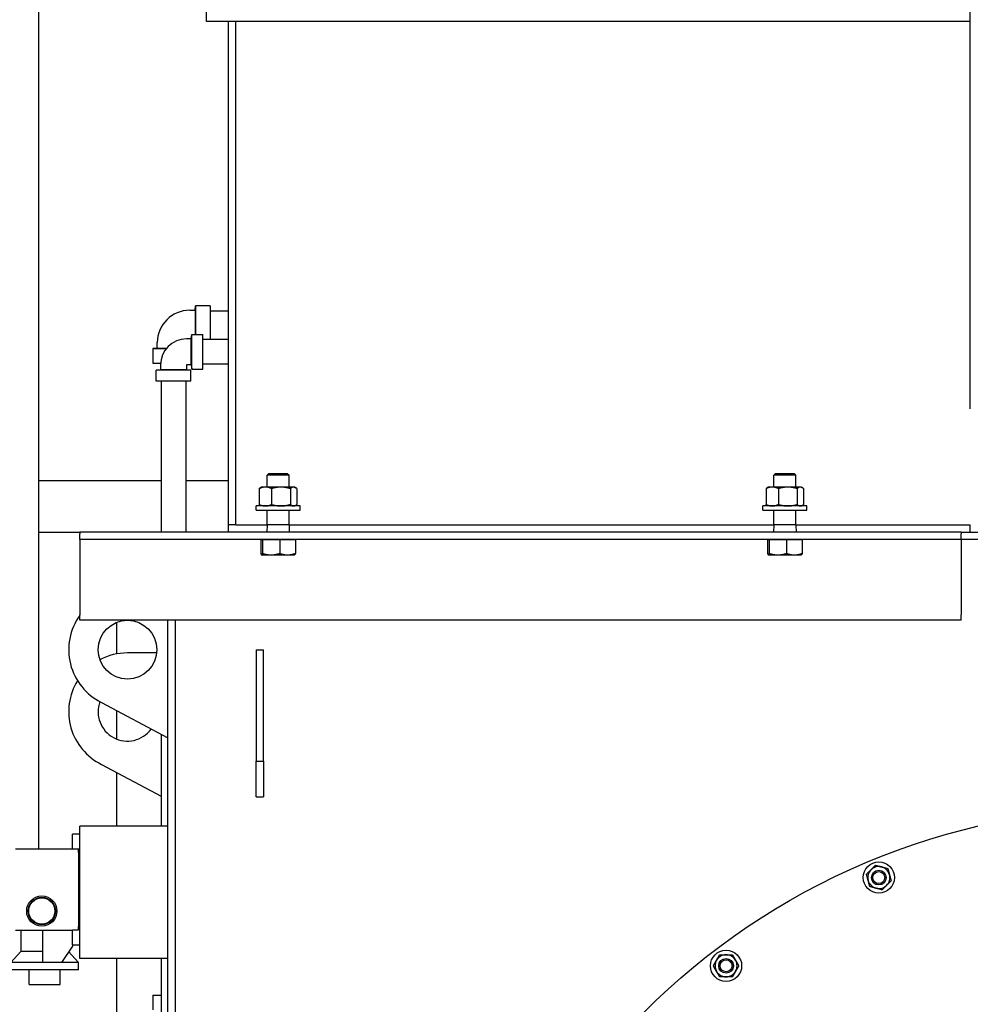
# Model space of a CAD drawing. Header units: inches. Extents: x 36 to 1719, y -84 to 1122.
# Tile 64 of 256: x 384 to 417, y 332 to 366. Entities that reach past the tile are written whole.
import ezdxf

# ---------------------------------------------------------------- set-up
doc = ezdxf.new("R2010")
doc.units = ezdxf.units.IN
doc.header["$LTSCALE"] = 48
doc.header["$MEASUREMENT"] = 0
doc.layers.add('Visible (ANSI)', color=7, linetype='Continuous', lineweight=30)

msp = doc.modelspace()

# ---------------------------------------------------------------- linework, layer by layer
at = {"layer": 'Visible (ANSI)'}
for p, q in [((416.6629, 352.43033), (416.6629, 375.98377)), ((384.9629, 337.45877), (384.9629, 372.18377)), ((390.6629, 365.60877), (390.6629, 365.98377)), ((391.4129, 365.60877), (390.6629, 365.60877)), ((391.6629, 365.60877), (391.4129, 365.60877)), ((391.4129, 348.48377), (391.4129, 365.60877)), ((391.6629, 348.48377), (391.6629, 365.60877)), ((416.6629, 365.60877), (391.6629, 365.60877)), ((390.0939, 355.78227), (390.2789, 355.78227)), ((390.2789, 355.78227), (390.2929, 355.93177)), ((390.2789, 355.78227), (390.2789, 354.95227)), ((390.7929, 355.93177), (390.2929, 355.93177)), ((390.2929, 355.93177), (390.2929, 354.95227)), ((390.7929, 355.93177), (390.7929, 354.78377)), ((390.7929, 355.75627), (391.4129, 355.75627)), ((390.1489, 354.80677), (389.9859, 354.80677)), ((390.1489, 354.80677), (390.1629, 354.95227)), ((390.1489, 353.92077), (390.1489, 354.80677)), ((390.1629, 354.95227), (390.5429, 354.95227)), ((390.1629, 353.77527), (390.1629, 354.95227)), ((390.5429, 353.77527), (390.5429, 354.95227)), ((391.4129, 354.78377), (390.5429, 354.78377)), ((388.9919, 354.49527), (388.8424, 354.48127)), ((388.8424, 354.48127), (388.8424, 353.98127)), ((388.8424, 354.48127), (389.29973, 354.48127)), ((388.9919, 354.49527), (388.9919, 354.68027)), ((388.9919, 354.49527), (389.31141, 354.49527)), ((388.8424, 353.98127), (389.10197, 353.98127)), ((389.0999, 353.75777), (388.9544, 353.74377)), ((388.9544, 353.36377), (388.9544, 353.74377)), ((390.1314, 353.74377), (388.9544, 353.74377)), ((389.0999, 353.92077), (389.0999, 353.75777)), ((389.9859, 353.75777), (389.0999, 353.75777)), ((389.9859, 353.92077), (389.9859, 353.75777)), ((390.1489, 353.92077), (389.9859, 353.92077)), ((389.9859, 353.75777), (390.1314, 353.74377)), ((390.1314, 353.36377), (390.1314, 353.74377)), ((390.1489, 353.92077), (390.1629, 353.77527)), ((390.1629, 353.77527), (390.5429, 353.77527)), ((391.4129, 353.94377), (390.5429, 353.94377)), ((390.1314, 353.36377), (388.9544, 353.36377)), ((389.1229, 353.36377), (389.1229, 348.23377)), ((389.9629, 353.36377), (389.9629, 348.23377)), ((392.78675, 350.23377), (392.7254, 350.17427)), ((392.7254, 349.76537), (392.7254, 350.17427)), ((393.4754, 350.17427), (392.7254, 350.17427)), ((392.78675, 350.23377), (393.41406, 350.23377)), ((393.41406, 350.23377), (393.4754, 350.17427)), ((393.4754, 349.76537), (393.4754, 350.17427)), ((410.03675, 350.23377), (409.9754, 350.17427)), ((409.9754, 349.76537), (409.9754, 350.17427)), ((410.7254, 350.17427), (409.9754, 350.17427)), ((410.03675, 350.23377), (410.66406, 350.23377)), ((410.66406, 350.23377), (410.7254, 350.17427)), ((410.7254, 349.76537), (410.7254, 350.17427)), ((389.1229, 349.98377), (384.9629, 349.98377)), ((391.4129, 349.98377), (389.9629, 349.98377)), ((392.46107, 349.71513), (392.46107, 349.17461)), ((392.5379, 349.76537), (392.50241, 349.74488)), ((392.67052, 349.76537), (392.5379, 349.76537)), ((393.19963, 349.76537), (392.67052, 349.76537)), ((392.87997, 349.71513), (392.87997, 349.17461)), ((393.62952, 349.76537), (393.19963, 349.76537)), ((393.5193, 349.71513), (393.5193, 349.17461)), ((393.6629, 349.76537), (393.62952, 349.76537)), ((393.6629, 349.76537), (393.6984, 349.74488)), ((393.73974, 349.71513), (393.73974, 349.17461)), ((409.71107, 349.71513), (409.71107, 349.17461)), ((409.7879, 349.76537), (409.75241, 349.74488)), ((409.92052, 349.76537), (409.7879, 349.76537)), ((410.44963, 349.76537), (409.92052, 349.76537)), ((410.12997, 349.71513), (410.12997, 349.17461)), ((410.87952, 349.76537), (410.44963, 349.76537)), ((410.7693, 349.71513), (410.7693, 349.17461)), ((410.9129, 349.76537), (410.87952, 349.76537)), ((410.9129, 349.76537), (410.9484, 349.74488)), ((410.98974, 349.71513), (410.98974, 349.17461)), ((392.3504, 348.98377), (392.3504, 349.12437)), ((393.8504, 349.12437), (392.3504, 349.12437)), ((392.5379, 349.12437), (392.50241, 349.14486)), ((393.6629, 349.12437), (393.6984, 349.14486)), ((393.8504, 348.98377), (393.8504, 349.12437)), ((409.6004, 348.98377), (409.6004, 349.12437)), ((411.1004, 349.12437), (409.6004, 349.12437)), ((409.7879, 349.12437), (409.75241, 349.14486)), ((410.9129, 349.12437), (410.9484, 349.14486)), ((411.1004, 348.98377), (411.1004, 349.12437)), ((392.3504, 348.98377), (393.8504, 348.98377)), ((392.7254, 348.48377), (392.7254, 348.98377)), ((393.4754, 348.48377), (393.4754, 348.98377)), ((409.6004, 348.98377), (411.1004, 348.98377)), ((409.9754, 348.48377), (409.9754, 348.98377)), ((410.7254, 348.48377), (410.7254, 348.98377)), ((391.6629, 348.48377), (391.4129, 348.48377)), ((391.4129, 348.23377), (391.4129, 348.48377)), ((391.6629, 348.48377), (392.7254, 348.48377)), ((392.7254, 348.48377), (392.7164, 348.23377)), ((393.4754, 348.48377), (392.7254, 348.48377)), ((393.4754, 348.48377), (393.4844, 348.23377)), ((393.4754, 348.48377), (409.9754, 348.48377)), ((409.9754, 348.48377), (409.9664, 348.23377)), ((410.7254, 348.48377), (409.9754, 348.48377)), ((410.7254, 348.48377), (410.7344, 348.23377)), ((410.7254, 348.48377), (416.6629, 348.48377)), ((416.6629, 348.23377), (416.6629, 348.48377)), ((384.9629, 348.23377), (386.3504, 348.23377)), ((416.3504, 348.23377), (386.3504, 348.23377)), ((386.3504, 348.23377), (386.3504, 348.17377)), ((386.3504, 347.98377), (386.3504, 348.17377)), ((416.3504, 348.23377), (450.8504, 348.23377)), ((416.3504, 348.23377), (416.3504, 348.17377)), ((416.3504, 347.98377), (416.3504, 348.17377)), ((416.3504, 347.98377), (386.3504, 347.98377)), ((386.3504, 347.98377), (386.3504, 347.60377)), ((392.51161, 347.98377), (392.54007, 347.98377)), ((392.51161, 347.98377), (392.51161, 347.51001)), ((392.5379, 347.98377), (392.5379, 347.98377)), ((392.54007, 347.98377), (392.56853, 347.98377)), ((392.56853, 347.98377), (392.86293, 347.98377)), ((392.56853, 347.98377), (392.56853, 347.51001)), ((392.86293, 347.98377), (393.15733, 347.98377)), ((393.15733, 347.98377), (393.15733, 347.51001)), ((393.15733, 347.98377), (393.42327, 347.98377)), ((393.42327, 347.98377), (393.6892, 347.98377)), ((393.6629, 347.98377), (393.6629, 347.98377)), ((393.6892, 347.98377), (393.6892, 347.51001)), ((409.76161, 347.98377), (409.79007, 347.98377)), ((409.76161, 347.98377), (409.76161, 347.51001)), ((409.7879, 347.98377), (409.7879, 347.98377)), ((409.79007, 347.98377), (409.81853, 347.98377)), ((409.81853, 347.98377), (410.11293, 347.98377)), ((409.81853, 347.98377), (409.81853, 347.51001)), ((410.11293, 347.98377), (410.40733, 347.98377)), ((410.40733, 347.98377), (410.40733, 347.51001)), ((410.40733, 347.98377), (410.67327, 347.98377)), ((410.67327, 347.98377), (410.9392, 347.98377)), ((410.9129, 347.98377), (410.9129, 347.98377)), ((410.9392, 347.98377), (410.9392, 347.51001)), ((450.8504, 347.98377), (416.3504, 347.98377)), ((416.3504, 347.98377), (416.3504, 347.60377)), ((386.3504, 347.60377), (386.3504, 345.42377)), ((392.5379, 347.45977), (392.53573, 347.46102)), ((392.5379, 347.45977), (392.54007, 347.45977)), ((392.54007, 347.45977), (392.86293, 347.45977)), ((392.86293, 347.45977), (393.42327, 347.45977)), ((393.42327, 347.45977), (393.6629, 347.45977)), ((393.6629, 347.45977), (393.66508, 347.46102)), ((409.7879, 347.45977), (409.78573, 347.46102)), ((409.7879, 347.45977), (409.79007, 347.45977)), ((409.79007, 347.45977), (410.11293, 347.45977)), ((410.11293, 347.45977), (410.67327, 347.45977)), ((410.67327, 347.45977), (410.9129, 347.45977)), ((410.9129, 347.45977), (410.91508, 347.46102)), ((416.3504, 347.60377), (416.3504, 345.42377)), ((386.3504, 345.23377), (386.3504, 345.42377)), ((416.3504, 345.23377), (416.3504, 345.42377)), ((416.3504, 345.23377), (386.3504, 345.23377)), ((387.6004, 345.1608), (387.6004, 344.08993)), ((389.3504, 282.48377), (389.3504, 345.23377)), ((389.6004, 345.23377), (389.6004, 282.48377)), ((388.96951, 344.1254), (387.9754, 344.1254)), ((392.3504, 344.23377), (392.6004, 344.23377)), ((392.3504, 344.23377), (392.3504, 340.44064)), ((392.6004, 340.44064), (392.6004, 344.23377)), ((387.08958, 342.44064), (389.3504, 341.23377)), ((387.6004, 342.16796), (387.6004, 341.19837)), ((389.1229, 341.35522), (389.1229, 338.23377)), ((387.08958, 340.33227), (389.1229, 339.24684)), ((392.3504, 340.44064), (392.6004, 340.44064)), ((392.3504, 339.23377), (392.3504, 340.44064)), ((392.6004, 340.44064), (392.6004, 339.23377)), ((387.6004, 340.05958), (387.6004, 338.23377)), ((392.3504, 339.23377), (392.6004, 339.23377)), ((389.3504, 338.23377), (386.3504, 338.23377)), ((386.3504, 333.73377), (386.3504, 338.23377)), ((386.3504, 337.95377), (386.1004, 337.95377)), ((386.1004, 337.45877), (386.1004, 337.95377)), ((384.16465, 337.45877), (386.3104, 337.45877)), ((386.3104, 337.45877), (386.3504, 337.45877)), ((386.3104, 337.33377), (386.3104, 337.45877)), ((386.3104, 337.33377), (386.3104, 334.81377)), ((386.3104, 337.32877), (386.3504, 337.32877)), ((384.16465, 334.68877), (386.1004, 334.68877)), ((384.34315, 334.68877), (384.34315, 333.96877)), ((385.09265, 333.59377), (385.09265, 334.68877)), ((386.1004, 334.70552), (386.3104, 334.70552)), ((386.1004, 334.19377), (386.1004, 334.70552)), ((386.3104, 334.81877), (386.3504, 334.81877)), ((386.3104, 334.70552), (386.3104, 334.81377)), ((384.34315, 333.96877), (384.00065, 333.59377)), ((385.09265, 333.96877), (384.34315, 333.96877)), ((386.10065, 334.14983), (385.72565, 333.59377)), ((385.97413, 333.96223), (386.31065, 333.59377)), ((386.1004, 334.19377), (386.3504, 334.19377)), ((386.10065, 334.19377), (386.10065, 334.14983)), ((389.3504, 333.73377), (386.3504, 333.73377)), ((387.6004, 333.73377), (387.6004, 331.75627)), ((389.1229, 333.73377), (389.1229, 328.37377)), ((385.09265, 333.59377), (384.00065, 333.59377)), ((386.31065, 333.34377), (384.00065, 333.34377)), ((384.63065, 332.84377), (384.63065, 333.34377)), ((385.15565, 333.59377), (385.09265, 333.59377)), ((385.72565, 333.59377), (385.15565, 333.59377)), ((385.68065, 332.84377), (385.68065, 333.34377)), ((386.31065, 333.59377), (385.72565, 333.59377)), ((386.31065, 333.34377), (386.31065, 333.59377)), ((384.63065, 332.84377), (385.68065, 332.84377)), ((388.8424, 332.48127), (388.8424, 331.98127)), ((388.8424, 332.48127), (389.1229, 332.48127))]:
    msp.add_line(p, q, dxfattribs=at)
for centre, radius in [((387.9754, 344.23377), 1), ((422.3504, 315.10877), 23.75), ((413.54869, 336.483), 0.53125), ((413.54869, 336.483), 0.25014), ((413.54869, 336.483), 0.25), ((413.54869, 336.483), 0.20281), ((385.0604, 335.34377), 0.515), ((385.0604, 335.34377), 0.46547), ((385.0604, 335.34377), 0.4485), ((385.0604, 335.34377), 0.4455), ((408.34889, 333.4809), 0.53125), ((408.34889, 333.4809), 0.25014), ((408.34889, 333.4809), 0.25), ((408.34889, 333.4809), 0.20281)]:
    msp.add_circle(centre, radius, dxfattribs=at)
for centre, radius, start, end in [((390.0939, 354.68027), 1.102, 90, 180), ((389.9859, 353.92077), 0.886, 90, 180), ((387.9754, 344.23377), 2, 144.340912, 243.710265), ((387.9754, 342.1254), 2, 90, 118.01581), ((387.9754, 342.1254), 2, 148.190685, 243.710265), ((387.9754, 342.1254), 1, 159.956114, 323.9129), ((413.54869, 336.483), 0.375, 135, 195), ((413.54869, 336.483), 0.375, 75, 135), ((413.54869, 336.483), 0.375, 15, 75), ((413.54869, 336.483), 0.375, 195, 255), ((413.54869, 336.483), 0.375, 315, 15), ((413.54869, 336.483), 0.375, 255, 315), ((408.34889, 333.4809), 0.375, 150, 210), ((408.34889, 333.4809), 0.375, 90, 150), ((408.34889, 333.4809), 0.375, 30, 90), ((408.34889, 333.4809), 0.375, 330, 30), ((408.34889, 333.4809), 0.375, 210, 270), ((408.34889, 333.4809), 0.375, 270, 330)]:
    msp.add_arc(centre, radius, start, end, dxfattribs=at)
for points, weights in [([(392.67052, 349.76537), (392.57331, 349.76537), (392.46107, 349.71513)], [1, 1.0379548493, 1]), ([(392.46107, 349.71513), (392.4826, 349.73344), (392.50241, 349.74488)], [1, 1.01350529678, 1.01739954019]), ([(392.87997, 349.71513), (392.76773, 349.76537), (392.67052, 349.76537)], [1, 1.0379548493, 1]), ([(393.19963, 349.76537), (393.05128, 349.76537), (392.87997, 349.71513)], [1, 1.0379548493, 1]), ([(393.5193, 349.71513), (393.34799, 349.76537), (393.19963, 349.76537)], [1, 1.0379548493, 1]), ([(393.62952, 349.76537), (393.57837, 349.76537), (393.5193, 349.71513)], [1, 1.0379548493, 1]), ([(393.73974, 349.71513), (393.68067, 349.76537), (393.62952, 349.76537)], [1, 1.0379548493, 1]), ([(409.92052, 349.76537), (409.82331, 349.76537), (409.71107, 349.71513)], [1, 1.0379548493, 1]), ([(409.71107, 349.71513), (409.7326, 349.73344), (409.75241, 349.74488)], [1, 1.01350529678, 1.01739954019]), ([(410.12997, 349.71513), (410.01773, 349.76537), (409.92052, 349.76537)], [1, 1.0379548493, 1]), ([(410.44963, 349.76537), (410.30128, 349.76537), (410.12997, 349.71513)], [1, 1.0379548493, 1]), ([(410.7693, 349.71513), (410.59799, 349.76537), (410.44963, 349.76537)], [1, 1.0379548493, 1]), ([(410.87952, 349.76537), (410.82837, 349.76537), (410.7693, 349.71513)], [1, 1.0379548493, 1]), ([(410.98974, 349.71513), (410.93067, 349.76537), (410.87952, 349.76537)], [1, 1.0379548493, 1]), ([(392.50241, 349.14486), (392.4826, 349.1563), (392.46107, 349.17461)], [1.01739954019, 1.01350529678, 1]), ([(392.46107, 349.17461), (392.57331, 349.12437), (392.67052, 349.12437)], [1, 1.0379548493, 1]), ([(392.67052, 349.12437), (392.76773, 349.12437), (392.87997, 349.17461)], [1, 1.0379548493, 1]), ([(392.87997, 349.17461), (393.05128, 349.12437), (393.19963, 349.12437)], [1, 1.0379548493, 1]), ([(393.19963, 349.12437), (393.34799, 349.12437), (393.5193, 349.17461)], [1, 1.0379548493, 1]), ([(393.5193, 349.17461), (393.57837, 349.12437), (393.62952, 349.12437)], [1, 1.0379548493, 1]), ([(393.62952, 349.12437), (393.68067, 349.12437), (393.73974, 349.17461)], [1, 1.0379548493, 1]), ([(409.75241, 349.14486), (409.7326, 349.1563), (409.71107, 349.17461)], [1.01739954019, 1.01350529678, 1]), ([(409.71107, 349.17461), (409.82331, 349.12437), (409.92052, 349.12437)], [1, 1.0379548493, 1]), ([(409.92052, 349.12437), (410.01773, 349.12437), (410.12997, 349.17461)], [1, 1.0379548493, 1]), ([(410.12997, 349.17461), (410.30128, 349.12437), (410.44963, 349.12437)], [1, 1.0379548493, 1]), ([(410.44963, 349.12437), (410.59799, 349.12437), (410.7693, 349.17461)], [1, 1.0379548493, 1]), ([(410.7693, 349.17461), (410.82837, 349.12437), (410.87952, 349.12437)], [1, 1.0379548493, 1]), ([(410.87952, 349.12437), (410.93067, 349.12437), (410.98974, 349.17461)], [1, 1.0379548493, 1]), ([(392.51161, 347.51001), (392.52686, 347.45977), (392.54007, 347.45977)], [1, 1.0379548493, 1]), ([(392.54007, 347.45977), (392.55328, 347.45977), (392.56853, 347.51001)], [1, 1.0379548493, 1]), ([(392.56853, 347.51001), (392.7263, 347.45977), (392.86293, 347.45977)], [1, 1.0379548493, 1]), ([(392.86293, 347.45977), (392.99956, 347.45977), (393.15733, 347.51001)], [1, 1.0379548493, 1]), ([(393.15733, 347.51001), (393.29985, 347.45977), (393.42327, 347.45977)], [1, 1.0379548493, 1]), ([(393.42327, 347.45977), (393.54669, 347.45977), (393.6892, 347.51001)], [1, 1.0379548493, 1]), ([(393.6892, 347.51001), (393.6763, 347.4675), (393.66508, 347.46102)], [1, 1.03192670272, 1.01014146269]), ([(409.76161, 347.51001), (409.77686, 347.45977), (409.79007, 347.45977)], [1, 1.0379548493, 1]), ([(409.79007, 347.45977), (409.80328, 347.45977), (409.81853, 347.51001)], [1, 1.0379548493, 1]), ([(409.81853, 347.51001), (409.9763, 347.45977), (410.11293, 347.45977)], [1, 1.0379548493, 1]), ([(410.11293, 347.45977), (410.24956, 347.45977), (410.40733, 347.51001)], [1, 1.0379548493, 1]), ([(410.40733, 347.51001), (410.54985, 347.45977), (410.67327, 347.45977)], [1, 1.0379548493, 1]), ([(410.67327, 347.45977), (410.79669, 347.45977), (410.9392, 347.51001)], [1, 1.0379548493, 1]), ([(410.9392, 347.51001), (410.9263, 347.4675), (410.91508, 347.46102)], [1, 1.03192670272, 1.01014146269]), ([(413.13043, 336.59507), (413.21247, 336.67712), (413.28352, 336.74817)], [1, 1.0379548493, 1]), ([(413.28352, 336.74817), (413.35457, 336.81922), (413.43661, 336.90126)], [1, 1.0379548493, 1]), ([(413.43661, 336.90126), (413.54869, 336.87123), (413.64574, 336.84522)], [1, 1.0379548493, 1]), ([(413.64574, 336.84522), (413.7428, 336.81922), (413.85487, 336.78919)], [1, 1.0379548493, 1]), ([(413.85487, 336.78919), (413.8849, 336.67712), (413.91091, 336.58006)], [1, 1.0379548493, 1]), ([(413.18646, 336.38594), (413.16046, 336.483), (413.13043, 336.59507)], [1, 1.0379548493, 1]), ([(413.2425, 336.17682), (413.21247, 336.28889), (413.18646, 336.38594)], [1, 1.0379548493, 1]), ([(413.96694, 336.37093), (413.8849, 336.28889), (413.81385, 336.21784)], [1, 1.0379548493, 1]), ([(413.91091, 336.58006), (413.93691, 336.483), (413.96694, 336.37093)], [1, 1.0379548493, 1]), ([(413.45163, 336.12078), (413.35457, 336.14679), (413.2425, 336.17682)], [1, 1.0379548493, 1]), ([(413.66076, 336.06474), (413.54869, 336.09477), (413.45163, 336.12078)], [1, 1.0379548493, 1]), ([(413.81385, 336.21784), (413.7428, 336.14679), (413.66076, 336.06474)], [1, 1.0379548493, 1]), ([(407.91588, 333.4809), (407.97389, 333.58138), (408.02413, 333.6684)], [1, 1.0379548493, 1]), ([(408.02413, 333.6684), (408.07437, 333.75542), (408.13238, 333.8559)], [1, 1.0379548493, 1]), ([(408.13238, 333.8559), (408.24841, 333.8559), (408.34889, 333.8559)], [1, 1.0379548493, 1]), ([(408.34889, 333.8559), (408.44937, 333.8559), (408.5654, 333.8559)], [1, 1.0379548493, 1]), ([(408.5654, 333.8559), (408.62341, 333.75542), (408.67365, 333.6684)], [1, 1.0379548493, 1]), ([(408.67365, 333.6684), (408.72389, 333.58138), (408.7819, 333.4809)], [1, 1.0379548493, 1]), ([(408.02413, 333.2934), (407.97389, 333.38042), (407.91588, 333.4809)], [1, 1.0379548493, 1]), ([(408.13238, 333.1059), (408.07437, 333.20638), (408.02413, 333.2934)], [1, 1.0379548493, 1]), ([(408.67365, 333.2934), (408.62341, 333.20638), (408.5654, 333.1059)], [1, 1.0379548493, 1]), ([(408.7819, 333.4809), (408.72389, 333.38042), (408.67365, 333.2934)], [1, 1.0379548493, 1]), ([(408.34889, 333.1059), (408.24841, 333.1059), (408.13238, 333.1059)], [1, 1.0379548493, 1]), ([(408.5654, 333.1059), (408.44937, 333.1059), (408.34889, 333.1059)], [1, 1.0379548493, 1])]:
    msp.add_rational_spline(points, weights, degree=2, dxfattribs=at)

doc.saveas('drawing.dxf')
